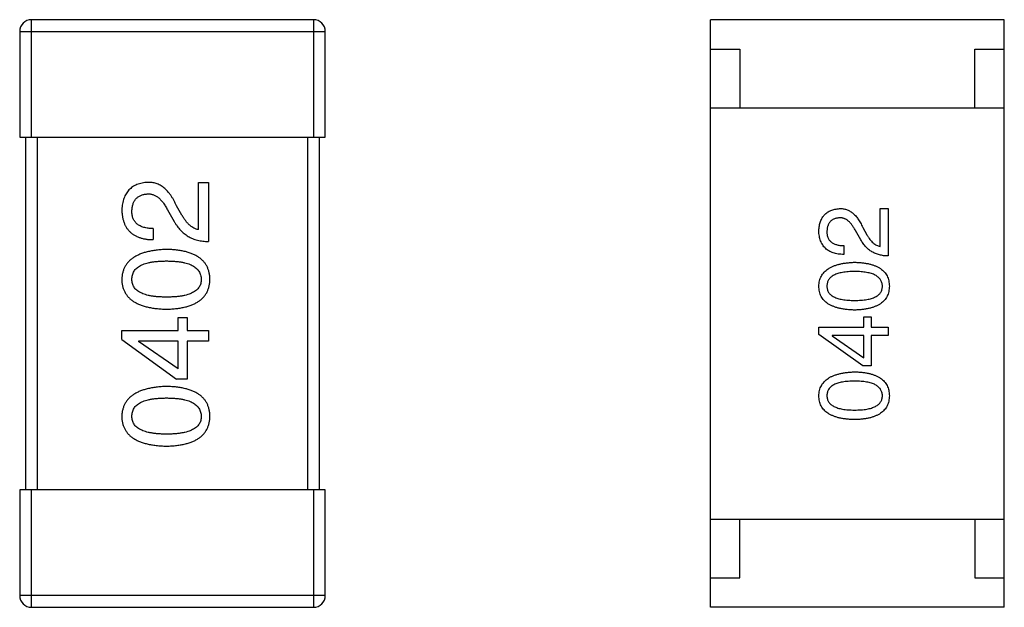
# Model space of a CAD drawing. Header units: millimetres. Extents: x 134 to 283, y 142 to 332.
# Tile 50 of 145: x 210.55 to 212.23, y 171.01 to 172.01. Entities that reach past the tile are written whole.
import ezdxf

# ---------------------------------------------------------------- set-up
doc = ezdxf.new("R2010")
doc.units = ezdxf.units.MM
doc.header["$LTSCALE"] = 0.1
doc.layers.get('0').update_dxf_attribs({"linetype": 'CONTINUOUS'})

msp = doc.modelspace()

# ---------------------------------------------------------------- linework, layer by layer
at = {"color": 7, "linetype": 'Continuous'}
for p, q in [((211.0496, 172.0104), (210.5696, 172.0104)), ((210.5696, 171.8104), (210.5696, 172.0104)), ((211.0496, 172.0104), (211.0496, 171.8104)), ((212.2252, 172.0103), (211.7252, 172.0103)), ((211.7252, 171.0103), (211.7252, 172.0103)), ((212.2252, 171.0103), (212.2252, 172.0103)), ((210.5496, 171.9904), (211.0696, 171.9904)), ((210.5496, 171.9904), (210.5496, 171.8104)), ((211.0696, 171.8104), (211.0696, 171.9904)), ((211.7252, 171.9603), (211.7752, 171.9603)), ((211.7752, 171.9603), (211.7752, 171.8603)), ((212.1752, 171.9603), (212.2252, 171.9603)), ((212.1752, 171.8603), (212.1752, 171.9603)), ((211.7252, 171.8603), (212.2252, 171.8603)), ((210.5496, 171.8104), (211.0696, 171.8104)), ((210.5596, 171.8104), (210.5596, 171.2104)), ((210.5796, 171.2104), (210.5796, 171.8104)), ((211.0396, 171.8104), (211.0396, 171.2104)), ((211.0596, 171.2104), (211.0596, 171.8104)), ((210.8536, 171.7335), (210.8708, 171.7335)), ((210.8536, 171.6532), (210.8536, 171.7335)), ((210.8708, 171.7335), (210.8708, 171.6327)), ((210.8257, 171.6778), (210.8167, 171.6933)), ((210.8011, 171.6868), (210.8126, 171.6671)), ((212.0138, 171.6888), (212.0276, 171.6888)), ((212.0138, 171.6246), (212.0138, 171.6888)), ((212.0276, 171.6888), (212.0276, 171.6082)), ((211.9843, 171.6567), (211.9915, 171.6442)), ((210.7766, 171.6548), (210.7766, 171.636)), ((211.981, 171.6357), (211.9719, 171.6514)), ((211.9522, 171.6259), (211.9522, 171.6108)), ((210.8192, 171.5036), (210.8348, 171.5036)), ((210.8192, 171.4815), (210.8192, 171.5036)), ((210.8348, 171.5036), (210.8348, 171.4815)), ((211.9863, 171.5049), (211.9987, 171.5049)), ((211.9863, 171.4872), (211.9863, 171.5049)), ((211.9987, 171.5049), (211.9987, 171.4872)), ((210.7233, 171.4815), (210.8192, 171.4815)), ((210.7233, 171.4659), (210.7233, 171.4815)), ((210.8348, 171.4815), (210.8708, 171.4815)), ((210.8708, 171.4815), (210.8708, 171.4635)), ((211.9096, 171.4872), (211.9863, 171.4872)), ((211.9096, 171.4748), (211.9096, 171.4872)), ((211.9843, 171.421), (211.9096, 171.4748)), ((211.9863, 171.4728), (211.9325, 171.4728)), ((211.9325, 171.4728), (211.9325, 171.4721)), ((211.9863, 171.4348), (211.9863, 171.4728)), ((211.9987, 171.4872), (212.0276, 171.4872)), ((212.0276, 171.4728), (211.9987, 171.4728)), ((211.9987, 171.4728), (211.9987, 171.421)), ((212.0276, 171.4872), (212.0276, 171.4728)), ((210.7233, 171.4659), (210.8167, 171.3987)), ((210.8192, 171.4635), (210.752, 171.4635)), ((210.752, 171.4635), (210.752, 171.4626)), ((210.8192, 171.4159), (210.752, 171.4626)), ((210.8192, 171.4159), (210.8192, 171.4635)), ((210.8708, 171.4635), (210.8348, 171.4635)), ((210.8348, 171.4635), (210.8348, 171.3987)), ((211.9325, 171.4721), (211.9863, 171.4348)), ((211.9987, 171.421), (211.9843, 171.421)), ((210.8348, 171.3987), (210.8167, 171.3987)), ((211.0696, 171.2104), (210.5496, 171.2104)), ((210.5496, 171.2104), (210.5496, 171.0304)), ((210.5696, 171.0104), (210.5696, 171.2104)), ((211.0496, 171.2104), (211.0496, 171.0104)), ((211.0696, 171.0304), (211.0696, 171.2104)), ((211.7252, 171.1603), (212.2252, 171.1603)), ((211.7752, 171.0603), (211.7752, 171.1603)), ((212.1752, 171.1603), (212.1752, 171.0603)), ((211.7252, 171.0603), (211.7752, 171.0603)), ((212.1752, 171.0603), (212.2252, 171.0603)), ((211.0696, 171.0304), (210.5496, 171.0304)), ((210.5696, 171.0104), (211.0496, 171.0104)), ((212.2252, 171.0103), (211.7252, 171.0103))]:
    msp.add_line(p, q, dxfattribs=at)
for centre, start, end in [((210.5696, 171.9904), 90, 180), ((211.0496, 171.9904), 0, 90), ((210.5696, 171.0304), 180, 270), ((211.0496, 171.0304), 270, 0)]:
    msp.add_arc(centre, 0.02, start, end, dxfattribs=at)
for points, knots in [([(210.7675, 171.7335), (210.7658, 171.7334), (210.7626, 171.7331), (210.7578, 171.7323), (210.7533, 171.7312), (210.7491, 171.7297), (210.7453, 171.728), (210.7417, 171.7259), (210.7384, 171.7234), (210.7355, 171.7206), (210.7329, 171.7175), (210.7306, 171.7141), (210.7286, 171.7103), (210.7269, 171.7063), (210.7255, 171.7018), (210.7244, 171.6971), (210.7237, 171.6921), (210.7234, 171.6886), (210.7233, 171.6868)], [0, 0, 0, 0, 0.070688, 0.137741, 0.201612, 0.262778, 0.321223, 0.378455, 0.434411, 0.490146, 0.546362, 0.603392, 0.662208, 0.723401, 0.787372, 0.85442, 0.925153, 1, 1, 1, 1]), ([(210.8167, 171.6933), (210.8159, 171.695), (210.8144, 171.6983), (210.8119, 171.7031), (210.8093, 171.7074), (210.8067, 171.7115), (210.8039, 171.7152), (210.8011, 171.7186), (210.7981, 171.7216), (210.7951, 171.7243), (210.7919, 171.7266), (210.7887, 171.7286), (210.7854, 171.7303), (210.782, 171.7317), (210.7785, 171.7326), (210.7749, 171.7333), (210.7713, 171.7336), (210.7688, 171.7335), (210.7675, 171.7335)], [0, 0, 0, 0, 0.082731, 0.161257, 0.236138, 0.307554, 0.375712, 0.440848, 0.502916, 0.562567, 0.619798, 0.675716, 0.73039, 0.78386, 0.837315, 0.890547, 0.944917, 1, 1, 1, 1]), ([(210.7405, 171.6843), (210.7406, 171.6854), (210.7407, 171.6876), (210.741, 171.6908), (210.7416, 171.6938), (210.7424, 171.6966), (210.7434, 171.6991), (210.7445, 171.7015), (210.7459, 171.7037), (210.7474, 171.7057), (210.7492, 171.7074), (210.7511, 171.709), (210.7532, 171.7103), (210.7556, 171.7114), (210.7581, 171.7123), (210.7608, 171.7131), (210.7637, 171.7136), (210.7657, 171.7137), (210.7667, 171.7138)], [0, 0, 0, 0, 0.076112, 0.148436, 0.216883, 0.281466, 0.34298, 0.402356, 0.459881, 0.51546, 0.571111, 0.62658, 0.683162, 0.741007, 0.801404, 0.863825, 0.930544, 1, 1, 1, 1]), ([(210.7667, 171.7138), (210.7675, 171.7139), (210.7691, 171.714), (210.7716, 171.7138), (210.7739, 171.7134), (210.7763, 171.7128), (210.7786, 171.7119), (210.7808, 171.7108), (210.783, 171.7095), (210.7852, 171.7079), (210.7874, 171.7061), (210.7894, 171.704), (210.7915, 171.7017), (210.7935, 171.6992), (210.7955, 171.6964), (210.7974, 171.6934), (210.7993, 171.6902), (210.8005, 171.6879), (210.8011, 171.6868)], [0, 0, 0, 0, 0.052237, 0.103888, 0.155485, 0.207395, 0.259864, 0.31356, 0.369176, 0.4266, 0.486836, 0.550048, 0.61567, 0.685271, 0.75824, 0.834614, 0.915635, 1, 1, 1, 1]), ([(210.7233, 171.6868), (210.7234, 171.6847), (210.7236, 171.6808), (210.7244, 171.6751), (210.7255, 171.6698), (210.7271, 171.6649), (210.7291, 171.6604), (210.7314, 171.6562), (210.7342, 171.6524), (210.7374, 171.649), (210.7409, 171.646), (210.7449, 171.6434), (210.7492, 171.6412), (210.7539, 171.6393), (210.759, 171.6379), (210.7645, 171.6368), (210.7704, 171.6362), (210.7745, 171.636), (210.7766, 171.636)], [0, 0, 0, 0, 0.07282, 0.141057, 0.2062, 0.267672, 0.326735, 0.383519, 0.439188, 0.494454, 0.549628, 0.605958, 0.66397, 0.72402, 0.787502, 0.854127, 0.925065, 1, 1, 1, 1]), ([(210.7766, 171.6548), (210.7751, 171.6549), (210.7723, 171.655), (210.7682, 171.6554), (210.7644, 171.656), (210.7608, 171.6569), (210.7576, 171.658), (210.7546, 171.6593), (210.7519, 171.6608), (210.7495, 171.6626), (210.7474, 171.6645), (210.7455, 171.6667), (210.744, 171.6691), (210.7427, 171.6717), (210.7417, 171.6746), (210.741, 171.6776), (210.7406, 171.6809), (210.7405, 171.6832), (210.7405, 171.6843)], [0, 0, 0, 0, 0.082594, 0.15978, 0.232961, 0.301462, 0.365595, 0.426678, 0.484662, 0.540809, 0.595146, 0.648401, 0.702272, 0.757102, 0.813447, 0.872233, 0.934055, 1, 1, 1, 1]), ([(210.8536, 171.6532), (210.8523, 171.6534), (210.8497, 171.654), (210.8459, 171.6556), (210.8423, 171.6577), (210.8387, 171.6606), (210.8353, 171.664), (210.8319, 171.668), (210.8287, 171.6726), (210.8268, 171.676), (210.8257, 171.6778)], [0, 0, 0, 0, 0.103034, 0.208166, 0.318255, 0.434664, 0.559728, 0.695394, 0.841708, 1, 1, 1, 1]), ([(211.9096, 171.6514), (211.9097, 171.6529), (211.9099, 171.6557), (211.9105, 171.6597), (211.9114, 171.6635), (211.9124, 171.667), (211.9138, 171.6703), (211.9154, 171.6733), (211.9173, 171.676), (211.9193, 171.6785), (211.9217, 171.6808), (211.9243, 171.6827), (211.9271, 171.6844), (211.9302, 171.6858), (211.9336, 171.687), (211.9371, 171.6879), (211.941, 171.6885), (211.9436, 171.6887), (211.945, 171.6888)], [0, 0, 0, 0, 0.074847, 0.14558, 0.212628, 0.276599, 0.337792, 0.396608, 0.453638, 0.509854, 0.565589, 0.621545, 0.678777, 0.737222, 0.798388, 0.862259, 0.929312, 1, 1, 1, 1]), ([(211.945, 171.6888), (211.946, 171.6889), (211.9479, 171.6889), (211.9509, 171.6887), (211.9537, 171.6881), (211.9565, 171.6874), (211.9593, 171.6863), (211.9619, 171.6849), (211.9645, 171.6833), (211.967, 171.6814), (211.9694, 171.6793), (211.9718, 171.6769), (211.9741, 171.6742), (211.9763, 171.6712), (211.9784, 171.668), (211.9805, 171.6645), (211.9825, 171.6607), (211.9837, 171.6581), (211.9843, 171.6567)], [0, 0, 0, 0, 0.055083, 0.109453, 0.162685, 0.21614, 0.26961, 0.324284, 0.380202, 0.437433, 0.497084, 0.559152, 0.624288, 0.692446, 0.763862, 0.838743, 0.917269, 1, 1, 1, 1]), ([(210.8126, 171.6671), (210.8134, 171.6657), (210.8149, 171.663), (210.8174, 171.6592), (210.8201, 171.6556), (210.823, 171.6524), (210.826, 171.6493), (210.8292, 171.6465), (210.8326, 171.6439), (210.8362, 171.6416), (210.8399, 171.6396), (210.8438, 171.6378), (210.8479, 171.6363), (210.8521, 171.6351), (210.8566, 171.6341), (210.8612, 171.6334), (210.8659, 171.6329), (210.8692, 171.6327), (210.8708, 171.6327)], [0, 0, 0, 0, 0.065828, 0.130094, 0.192451, 0.254037, 0.313974, 0.373757, 0.433048, 0.492243, 0.551902, 0.611758, 0.672678, 0.734814, 0.798569, 0.863693, 0.930488, 1, 1, 1, 1]), ([(211.9443, 171.6731), (211.9435, 171.673), (211.9419, 171.6729), (211.9396, 171.6725), (211.9374, 171.6719), (211.9354, 171.6712), (211.9335, 171.6703), (211.9318, 171.6692), (211.9303, 171.6679), (211.9289, 171.6666), (211.9276, 171.665), (211.9265, 171.6633), (211.9256, 171.6613), (211.9248, 171.6593), (211.9242, 171.6571), (211.9237, 171.6547), (211.9235, 171.6521), (211.9234, 171.6504), (211.9233, 171.6495)], [0, 0, 0, 0, 0.069456, 0.136175, 0.198596, 0.258993, 0.316838, 0.37342, 0.428889, 0.48454, 0.540119, 0.597644, 0.65702, 0.718534, 0.783117, 0.851564, 0.923888, 1, 1, 1, 1]), ([(211.9719, 171.6514), (211.9714, 171.6524), (211.9704, 171.6542), (211.9689, 171.6568), (211.9673, 171.6592), (211.9658, 171.6614), (211.9641, 171.6634), (211.9625, 171.6652), (211.9608, 171.6669), (211.9591, 171.6683), (211.9574, 171.6696), (211.9556, 171.6707), (211.9538, 171.6715), (211.952, 171.6723), (211.9501, 171.6727), (211.9482, 171.6731), (211.9462, 171.6732), (211.945, 171.6731), (211.9443, 171.6731)], [0, 0, 0, 0, 0.084365, 0.165386, 0.24176, 0.314729, 0.38433, 0.449952, 0.513164, 0.5734, 0.630824, 0.68644, 0.740136, 0.792605, 0.844515, 0.896112, 0.947763, 1, 1, 1, 1]), ([(211.9522, 171.6108), (211.9505, 171.6109), (211.9473, 171.611), (211.9426, 171.6115), (211.9381, 171.6123), (211.9341, 171.6135), (211.9303, 171.615), (211.9268, 171.6167), (211.9237, 171.6188), (211.9208, 171.6212), (211.9183, 171.6239), (211.9161, 171.627), (211.9142, 171.6303), (211.9126, 171.6339), (211.9114, 171.6379), (211.9104, 171.6421), (211.9098, 171.6467), (211.9096, 171.6498), (211.9096, 171.6514)], [0, 0, 0, 0, 0.074935, 0.145873, 0.212498, 0.27598, 0.33603, 0.394042, 0.450372, 0.505546, 0.560812, 0.616481, 0.673265, 0.732328, 0.7938, 0.858943, 0.92718, 1, 1, 1, 1]), ([(211.9233, 171.6495), (211.9234, 171.6485), (211.9234, 171.6467), (211.9237, 171.6441), (211.9243, 171.6417), (211.9251, 171.6394), (211.9261, 171.6373), (211.9273, 171.6354), (211.9288, 171.6336), (211.9305, 171.6321), (211.9325, 171.6307), (211.9346, 171.6294), (211.937, 171.6284), (211.9396, 171.6275), (211.9424, 171.6268), (211.9455, 171.6263), (211.9488, 171.626), (211.951, 171.6259), (211.9522, 171.6259)], [0, 0, 0, 0, 0.065945, 0.127767, 0.186553, 0.242898, 0.297728, 0.351599, 0.404854, 0.459191, 0.515338, 0.573322, 0.634405, 0.698538, 0.767039, 0.84022, 0.917406, 1, 1, 1, 1]), ([(211.9915, 171.6442), (211.9923, 171.6428), (211.9939, 171.6401), (211.9965, 171.6364), (211.9991, 171.6332), (212.0019, 171.6305), (212.0047, 171.6282), (212.0077, 171.6265), (212.0107, 171.6252), (212.0128, 171.6248), (212.0138, 171.6246)], [0, 0, 0, 0, 0.158292, 0.304606, 0.440272, 0.565336, 0.681745, 0.791834, 0.896966, 1, 1, 1, 1]), ([(212.0276, 171.6082), (212.0263, 171.6082), (212.0237, 171.6083), (212.0199, 171.6087), (212.0162, 171.6093), (212.0127, 171.6101), (212.0092, 171.6111), (212.006, 171.6123), (212.0029, 171.6137), (211.9999, 171.6153), (211.997, 171.6172), (211.9943, 171.6192), (211.9917, 171.6214), (211.9893, 171.6239), (211.987, 171.6265), (211.9849, 171.6294), (211.9828, 171.6325), (211.9816, 171.6346), (211.981, 171.6357)], [0, 0, 0, 0, 0.069512, 0.136307, 0.201431, 0.265186, 0.327322, 0.388242, 0.448098, 0.507757, 0.566952, 0.626243, 0.686026, 0.745963, 0.807549, 0.869906, 0.934172, 1, 1, 1, 1]), ([(210.7995, 171.6194), (210.7965, 171.6192), (210.7906, 171.619), (210.7822, 171.6181), (210.7743, 171.6169), (210.7669, 171.6154), (210.7601, 171.6135), (210.7539, 171.6112), (210.7483, 171.6086), (210.7432, 171.6056), (210.7387, 171.6022), (210.7347, 171.5985), (210.7313, 171.5944), (210.7285, 171.5899), (210.7264, 171.5851), (210.7247, 171.5799), (210.7236, 171.5744), (210.7234, 171.5705), (210.7233, 171.5686)], [0, 0, 0, 0, 0.088475, 0.171606, 0.249595, 0.322626, 0.391327, 0.455765, 0.516374, 0.573675, 0.628522, 0.681161, 0.732559, 0.783563, 0.83504, 0.887639, 0.942585, 1, 1, 1, 1]), ([(210.8733, 171.5686), (210.8732, 171.5705), (210.873, 171.5744), (210.8721, 171.5801), (210.8705, 171.5853), (210.8685, 171.5902), (210.8658, 171.5947), (210.8626, 171.5989), (210.8588, 171.6026), (210.8544, 171.606), (210.8495, 171.609), (210.844, 171.6116), (210.838, 171.6138), (210.8314, 171.6157), (210.8242, 171.6172), (210.8165, 171.6183), (210.8082, 171.6191), (210.8025, 171.6193), (210.7995, 171.6194)], [0, 0, 0, 0, 0.059134, 0.115603, 0.169236, 0.221572, 0.273254, 0.32474, 0.377319, 0.431815, 0.488555, 0.548609, 0.612242, 0.680182, 0.75251, 0.829782, 0.91231, 1, 1, 1, 1]), ([(210.7405, 171.5686), (210.7405, 171.5698), (210.7406, 171.5723), (210.7413, 171.5758), (210.7425, 171.5792), (210.7441, 171.5823), (210.7462, 171.5851), (210.7488, 171.5876), (210.7518, 171.5899), (210.7553, 171.5921), (210.7592, 171.5939), (210.7636, 171.5954), (210.7685, 171.5968), (210.7738, 171.5978), (210.7796, 171.5987), (210.7858, 171.5993), (210.7925, 171.5996), (210.7971, 171.5997), (210.7995, 171.5997)], [0, 0, 0, 0, 0.050604, 0.098688, 0.145699, 0.191791, 0.238625, 0.286717, 0.337546, 0.391814, 0.449755, 0.512106, 0.579685, 0.652048, 0.730262, 0.814146, 0.904281, 1, 1, 1, 1]), ([(210.7995, 171.5997), (210.8019, 171.5997), (210.8064, 171.5996), (210.813, 171.5993), (210.8192, 171.5987), (210.8249, 171.5978), (210.8302, 171.5968), (210.835, 171.5954), (210.8394, 171.5939), (210.8433, 171.592), (210.8468, 171.59), (210.8498, 171.5876), (210.8525, 171.5851), (210.8546, 171.5822), (210.8563, 171.5792), (210.8575, 171.5759), (210.8583, 171.5723), (210.8584, 171.5698), (210.8585, 171.5686)], [0, 0, 0, 0, 0.094834, 0.184067, 0.267029, 0.344713, 0.417334, 0.484367, 0.546941, 0.604717, 0.65953, 0.710539, 0.759381, 0.806382, 0.853027, 0.900623, 0.949121, 1, 1, 1, 1]), ([(211.9096, 171.5569), (211.9097, 171.5584), (211.9098, 171.5615), (211.9107, 171.5659), (211.912, 171.5701), (211.9138, 171.574), (211.916, 171.5775), (211.9187, 171.5808), (211.9219, 171.5838), (211.9255, 171.5865), (211.9295, 171.5889), (211.9341, 171.591), (211.939, 171.5928), (211.9445, 171.5943), (211.9503, 171.5956), (211.9567, 171.5965), (211.9634, 171.5972), (211.9681, 171.5974), (211.9705, 171.5975)], [0, 0, 0, 0, 0.057415, 0.112361, 0.16496, 0.216437, 0.267441, 0.318839, 0.371478, 0.426325, 0.483626, 0.544235, 0.608673, 0.677374, 0.750405, 0.828394, 0.911525, 1, 1, 1, 1]), ([(211.9705, 171.5975), (211.9729, 171.5974), (211.9775, 171.5973), (211.9841, 171.5967), (211.9903, 171.5958), (211.996, 171.5946), (212.0013, 171.5931), (212.0061, 171.5913), (212.0105, 171.5892), (212.0145, 171.5868), (212.018, 171.5841), (212.021, 171.5811), (212.0236, 171.5778), (212.0257, 171.5742), (212.0274, 171.5703), (212.0286, 171.5661), (212.0293, 171.5616), (212.0295, 171.5585), (212.0296, 171.5569)], [0, 0, 0, 0, 0.08769, 0.170218, 0.24749, 0.319818, 0.387758, 0.451391, 0.511445, 0.568185, 0.622681, 0.67526, 0.726746, 0.778428, 0.830764, 0.884397, 0.940866, 1, 1, 1, 1]), ([(211.9705, 171.5818), (211.9686, 171.5818), (211.9649, 171.5817), (211.9596, 171.5815), (211.9546, 171.581), (211.95, 171.5803), (211.9457, 171.5794), (211.9418, 171.5784), (211.9383, 171.5771), (211.9352, 171.5757), (211.9324, 171.574), (211.93, 171.5721), (211.9279, 171.5701), (211.9262, 171.5678), (211.9249, 171.5654), (211.924, 171.5627), (211.9234, 171.5598), (211.9234, 171.5579), (211.9233, 171.5569)], [0, 0, 0, 0, 0.095719, 0.185854, 0.269738, 0.347952, 0.420315, 0.487894, 0.550245, 0.608186, 0.662454, 0.713283, 0.761375, 0.808209, 0.854301, 0.901312, 0.949396, 1, 1, 1, 1]), ([(212.0178, 171.5569), (212.0177, 171.5579), (212.0176, 171.5598), (212.017, 171.5627), (212.016, 171.5654), (212.0146, 171.5678), (212.0129, 171.5701), (212.0108, 171.5721), (212.0084, 171.574), (212.0056, 171.5757), (212.0024, 171.5771), (211.9989, 171.5784), (211.9951, 171.5794), (211.9909, 171.5803), (211.9863, 171.581), (211.9813, 171.5815), (211.9761, 171.5817), (211.9724, 171.5818), (211.9705, 171.5818)], [0, 0, 0, 0, 0.050879, 0.099377, 0.146973, 0.193618, 0.240619, 0.289461, 0.34047, 0.395283, 0.453059, 0.515633, 0.582666, 0.655287, 0.732971, 0.815933, 0.905166, 1, 1, 1, 1]), ([(210.7233, 171.5686), (210.7234, 171.5666), (210.7235, 171.5627), (210.7245, 171.5571), (210.7261, 171.5518), (210.7282, 171.5469), (210.731, 171.5424), (210.7343, 171.5383), (210.7382, 171.5345), (210.7428, 171.5311), (210.7479, 171.5281), (210.7535, 171.5255), (210.7598, 171.5233), (210.7666, 171.5214), (210.774, 171.5199), (210.782, 171.5188), (210.7905, 171.518), (210.7965, 171.5178), (210.7995, 171.5177)], [0, 0, 0, 0, 0.057911, 0.113262, 0.165956, 0.217443, 0.268511, 0.319665, 0.372, 0.426129, 0.483365, 0.543779, 0.607756, 0.676562, 0.749704, 0.827713, 0.911177, 1, 1, 1, 1]), ([(210.7995, 171.5382), (210.7971, 171.5383), (210.7925, 171.5383), (210.7858, 171.5387), (210.7796, 171.5392), (210.7738, 171.54), (210.7685, 171.5411), (210.7636, 171.5424), (210.7592, 171.5439), (210.7553, 171.5457), (210.7518, 171.5477), (210.7488, 171.55), (210.7462, 171.5525), (210.7441, 171.5552), (210.7425, 171.5582), (210.7413, 171.5615), (210.7406, 171.5649), (210.7405, 171.5673), (210.7405, 171.5686)], [0, 0, 0, 0, 0.096452, 0.187278, 0.271765, 0.350519, 0.423437, 0.491321, 0.554011, 0.612224, 0.666281, 0.717003, 0.764884, 0.811423, 0.856783, 0.902993, 0.950236, 1, 1, 1, 1]), ([(210.8585, 171.5686), (210.8585, 171.5673), (210.8584, 171.5649), (210.8577, 171.5615), (210.8566, 171.5582), (210.8549, 171.5552), (210.8528, 171.5525), (210.8502, 171.55), (210.8472, 171.5477), (210.8437, 171.5457), (210.8398, 171.5439), (210.8354, 171.5424), (210.8305, 171.5411), (210.8252, 171.54), (210.8194, 171.5392), (210.8132, 171.5387), (210.8065, 171.5383), (210.8019, 171.5383), (210.7995, 171.5382)], [0, 0, 0, 0, 0.049766, 0.097012, 0.143225, 0.188786, 0.235079, 0.282962, 0.333687, 0.387747, 0.445963, 0.508657, 0.576545, 0.649868, 0.72822, 0.812712, 0.903543, 1, 1, 1, 1]), ([(210.7995, 171.5177), (210.8025, 171.5178), (210.8082, 171.518), (210.8165, 171.5188), (210.8242, 171.5199), (210.8314, 171.5214), (210.838, 171.5233), (210.844, 171.5255), (210.8495, 171.5281), (210.8544, 171.5312), (210.8588, 171.5345), (210.8626, 171.5383), (210.8658, 171.5424), (210.8685, 171.5469), (210.8705, 171.5518), (210.8721, 171.5571), (210.873, 171.5627), (210.8732, 171.5666), (210.8733, 171.5686)], [0, 0, 0, 0, 0.087693, 0.170223, 0.247496, 0.319826, 0.387768, 0.451403, 0.511459, 0.568358, 0.622671, 0.675251, 0.726739, 0.778422, 0.830759, 0.884394, 0.940865, 1, 1, 1, 1]), ([(211.9705, 171.5162), (211.9681, 171.5163), (211.9634, 171.5165), (211.9565, 171.5171), (211.9501, 171.518), (211.9442, 171.5192), (211.9388, 171.5206), (211.9338, 171.5225), (211.9292, 171.5245), (211.9252, 171.5269), (211.9215, 171.5296), (211.9184, 171.5326), (211.9157, 171.5359), (211.9135, 171.5395), (211.9118, 171.5435), (211.9105, 171.5477), (211.9098, 171.5522), (211.9096, 171.5553), (211.9096, 171.5569)], [0, 0, 0, 0, 0.088823, 0.172287, 0.250296, 0.323438, 0.392244, 0.456221, 0.516635, 0.573871, 0.628, 0.680335, 0.731489, 0.782557, 0.834044, 0.886738, 0.942089, 1, 1, 1, 1]), ([(211.9233, 171.5569), (211.9234, 171.5559), (211.9234, 171.554), (211.924, 171.5512), (211.9249, 171.5486), (211.9262, 171.5462), (211.9279, 171.544), (211.93, 171.542), (211.9324, 171.5402), (211.9352, 171.5386), (211.9383, 171.5372), (211.9418, 171.5359), (211.9457, 171.5349), (211.95, 171.534), (211.9546, 171.5334), (211.9596, 171.533), (211.9649, 171.5327), (211.9686, 171.5326), (211.9705, 171.5326)], [0, 0, 0, 0, 0.049764, 0.097007, 0.143217, 0.188577, 0.235116, 0.282997, 0.333719, 0.387776, 0.445989, 0.508679, 0.576563, 0.649481, 0.728235, 0.812722, 0.903548, 1, 1, 1, 1]), ([(211.9705, 171.5326), (211.9724, 171.5326), (211.9761, 171.5327), (211.9815, 171.533), (211.9865, 171.5334), (211.9911, 171.5341), (211.9953, 171.5349), (211.9992, 171.5359), (212.0028, 171.5372), (212.0059, 171.5386), (212.0087, 171.5402), (212.0111, 171.542), (212.0132, 171.544), (212.0148, 171.5462), (212.0162, 171.5486), (212.0171, 171.5512), (212.0176, 171.554), (212.0177, 171.5559), (212.0178, 171.5569)], [0, 0, 0, 0, 0.096457, 0.187288, 0.27178, 0.350132, 0.423455, 0.491343, 0.554037, 0.612253, 0.666313, 0.717038, 0.764921, 0.811214, 0.856775, 0.902988, 0.950234, 1, 1, 1, 1]), ([(212.0296, 171.5569), (212.0295, 171.5553), (212.0293, 171.5522), (212.0286, 171.5477), (212.0274, 171.5435), (212.0257, 171.5396), (212.0236, 171.5359), (212.021, 171.5326), (212.018, 171.5296), (212.0145, 171.527), (212.0105, 171.5245), (212.0061, 171.5225), (212.0013, 171.5207), (211.996, 171.5192), (211.9903, 171.518), (211.9841, 171.5171), (211.9775, 171.5165), (211.9729, 171.5163), (211.9705, 171.5162)], [0, 0, 0, 0, 0.059135, 0.115606, 0.169241, 0.221578, 0.273261, 0.324749, 0.377329, 0.431642, 0.488541, 0.548597, 0.612232, 0.680174, 0.752504, 0.829777, 0.912307, 1, 1, 1, 1]), ([(211.9096, 171.3704), (211.9097, 171.3719), (211.9098, 171.375), (211.9107, 171.3794), (211.912, 171.3836), (211.9138, 171.3874), (211.916, 171.391), (211.9187, 171.3943), (211.9219, 171.3973), (211.9255, 171.4), (211.9295, 171.4024), (211.9341, 171.4045), (211.939, 171.4063), (211.9445, 171.4078), (211.9503, 171.409), (211.9567, 171.41), (211.9634, 171.4107), (211.9681, 171.4109), (211.9705, 171.411)], [0, 0, 0, 0, 0.057415, 0.112361, 0.16496, 0.216437, 0.267441, 0.318839, 0.371478, 0.426325, 0.483626, 0.544235, 0.608673, 0.677374, 0.750405, 0.828394, 0.911525, 1, 1, 1, 1]), ([(211.9705, 171.411), (211.9729, 171.4109), (211.9775, 171.4108), (211.9841, 171.4102), (211.9903, 171.4093), (211.996, 171.4081), (212.0013, 171.4066), (212.0061, 171.4048), (212.0105, 171.4027), (212.0145, 171.4003), (212.018, 171.3976), (212.021, 171.3946), (212.0236, 171.3913), (212.0257, 171.3877), (212.0274, 171.3838), (212.0286, 171.3796), (212.0293, 171.3751), (212.0295, 171.3719), (212.0296, 171.3704)], [0, 0, 0, 0, 0.08769, 0.170218, 0.24749, 0.319818, 0.387758, 0.451391, 0.511445, 0.568185, 0.622681, 0.67526, 0.726746, 0.778428, 0.830764, 0.884397, 0.940866, 1, 1, 1, 1]), ([(211.9705, 171.3953), (211.9686, 171.3953), (211.9649, 171.3952), (211.9596, 171.3949), (211.9546, 171.3945), (211.95, 171.3938), (211.9457, 171.3929), (211.9418, 171.3919), (211.9383, 171.3906), (211.9352, 171.3891), (211.9324, 171.3875), (211.93, 171.3856), (211.9279, 171.3836), (211.9262, 171.3813), (211.9249, 171.3788), (211.924, 171.3762), (211.9234, 171.3733), (211.9234, 171.3714), (211.9233, 171.3704)], [0, 0, 0, 0, 0.095719, 0.185854, 0.269738, 0.347952, 0.420315, 0.487894, 0.550245, 0.608186, 0.662454, 0.713283, 0.761375, 0.808209, 0.854301, 0.901312, 0.949396, 1, 1, 1, 1]), ([(212.0178, 171.3704), (212.0177, 171.3714), (212.0176, 171.3733), (212.017, 171.3762), (212.016, 171.3788), (212.0146, 171.3813), (212.0129, 171.3836), (212.0108, 171.3856), (212.0084, 171.3875), (212.0056, 171.3891), (212.0024, 171.3906), (211.9989, 171.3918), (211.9951, 171.3929), (211.9909, 171.3938), (211.9863, 171.3945), (211.9813, 171.3949), (211.9761, 171.3952), (211.9724, 171.3953), (211.9705, 171.3953)], [0, 0, 0, 0, 0.050879, 0.099377, 0.146973, 0.193618, 0.240619, 0.289461, 0.34047, 0.395283, 0.453059, 0.515633, 0.582666, 0.655287, 0.732971, 0.815933, 0.905166, 1, 1, 1, 1]), ([(210.7995, 171.3862), (210.7965, 171.3861), (210.7906, 171.3858), (210.7822, 171.385), (210.7743, 171.3838), (210.7669, 171.3822), (210.7601, 171.3803), (210.7539, 171.3781), (210.7483, 171.3754), (210.7432, 171.3724), (210.7387, 171.3691), (210.7347, 171.3653), (210.7313, 171.3612), (210.7285, 171.3568), (210.7264, 171.3519), (210.7247, 171.3467), (210.7236, 171.3412), (210.7234, 171.3374), (210.7233, 171.3354)], [0, 0, 0, 0, 0.088475, 0.171606, 0.249595, 0.322626, 0.391327, 0.455765, 0.516374, 0.573675, 0.628522, 0.681161, 0.732559, 0.783563, 0.83504, 0.887639, 0.942585, 1, 1, 1, 1]), ([(210.8733, 171.3354), (210.8732, 171.3374), (210.873, 171.3413), (210.8721, 171.3469), (210.8705, 171.3522), (210.8685, 171.3571), (210.8658, 171.3616), (210.8626, 171.3657), (210.8588, 171.3695), (210.8544, 171.3729), (210.8495, 171.3758), (210.844, 171.3784), (210.838, 171.3807), (210.8314, 171.3825), (210.8242, 171.3841), (210.8165, 171.3852), (210.8082, 171.3859), (210.8025, 171.3861), (210.7995, 171.3862)], [0, 0, 0, 0, 0.059134, 0.115603, 0.169236, 0.221572, 0.273254, 0.32474, 0.377319, 0.431815, 0.488555, 0.548609, 0.612242, 0.680182, 0.75251, 0.829782, 0.91231, 1, 1, 1, 1]), ([(210.7405, 171.3354), (210.7405, 171.3367), (210.7406, 171.3391), (210.7413, 171.3427), (210.7425, 171.346), (210.7441, 171.3491), (210.7462, 171.3519), (210.7488, 171.3545), (210.7518, 171.3568), (210.7553, 171.3589), (210.7592, 171.3607), (210.7636, 171.3623), (210.7685, 171.3636), (210.7738, 171.3647), (210.7796, 171.3655), (210.7858, 171.3661), (210.7925, 171.3665), (210.7971, 171.3665), (210.7995, 171.3666)], [0, 0, 0, 0, 0.050604, 0.098688, 0.145699, 0.191791, 0.238625, 0.286717, 0.337546, 0.391814, 0.449755, 0.512106, 0.579685, 0.652048, 0.730262, 0.814146, 0.904281, 1, 1, 1, 1]), ([(210.7995, 171.3666), (210.8019, 171.3665), (210.8064, 171.3665), (210.813, 171.3661), (210.8192, 171.3655), (210.8249, 171.3647), (210.8302, 171.3636), (210.835, 171.3623), (210.8394, 171.3607), (210.8433, 171.3589), (210.8468, 171.3568), (210.8498, 171.3545), (210.8525, 171.3519), (210.8546, 171.3491), (210.8563, 171.346), (210.8575, 171.3427), (210.8583, 171.3391), (210.8584, 171.3367), (210.8585, 171.3354)], [0, 0, 0, 0, 0.094834, 0.184067, 0.267029, 0.344713, 0.417334, 0.484367, 0.546941, 0.604717, 0.65953, 0.710539, 0.759381, 0.806382, 0.853027, 0.900623, 0.949121, 1, 1, 1, 1]), ([(211.9705, 171.3297), (211.9681, 171.3298), (211.9634, 171.3299), (211.9565, 171.3306), (211.9501, 171.3314), (211.9442, 171.3326), (211.9388, 171.3341), (211.9338, 171.3359), (211.9292, 171.338), (211.9252, 171.3404), (211.9215, 171.3431), (211.9184, 171.3461), (211.9157, 171.3494), (211.9135, 171.353), (211.9118, 171.357), (211.9105, 171.3612), (211.9098, 171.3657), (211.9096, 171.3688), (211.9096, 171.3704)], [0, 0, 0, 0, 0.088823, 0.172287, 0.250296, 0.323438, 0.392244, 0.456221, 0.516635, 0.573871, 0.628, 0.680335, 0.731489, 0.782557, 0.834044, 0.886738, 0.942089, 1, 1, 1, 1]), ([(211.9233, 171.3704), (211.9234, 171.3694), (211.9234, 171.3675), (211.924, 171.3647), (211.9249, 171.3621), (211.9262, 171.3597), (211.9279, 171.3575), (211.93, 171.3555), (211.9324, 171.3537), (211.9352, 171.3521), (211.9383, 171.3507), (211.9418, 171.3494), (211.9457, 171.3484), (211.95, 171.3475), (211.9546, 171.3469), (211.9596, 171.3464), (211.9649, 171.3461), (211.9686, 171.3461), (211.9705, 171.3461)], [0, 0, 0, 0, 0.049764, 0.097007, 0.143217, 0.188577, 0.235116, 0.282997, 0.333719, 0.387776, 0.445989, 0.508679, 0.576563, 0.649481, 0.728235, 0.812722, 0.903548, 1, 1, 1, 1]), ([(211.9705, 171.3461), (211.9724, 171.3461), (211.9761, 171.3461), (211.9815, 171.3464), (211.9865, 171.3469), (211.9911, 171.3475), (211.9953, 171.3484), (211.9992, 171.3494), (212.0028, 171.3507), (212.0059, 171.3521), (212.0087, 171.3537), (212.0111, 171.3555), (212.0132, 171.3575), (212.0148, 171.3597), (212.0162, 171.3621), (212.0171, 171.3647), (212.0176, 171.3675), (212.0177, 171.3694), (212.0178, 171.3704)], [0, 0, 0, 0, 0.096457, 0.187288, 0.27178, 0.350132, 0.423455, 0.491343, 0.554037, 0.612253, 0.666313, 0.717038, 0.764921, 0.811214, 0.856775, 0.902988, 0.950234, 1, 1, 1, 1]), ([(212.0296, 171.3704), (212.0295, 171.3688), (212.0293, 171.3657), (212.0286, 171.3612), (212.0274, 171.357), (212.0257, 171.353), (212.0236, 171.3494), (212.021, 171.3461), (212.018, 171.3431), (212.0145, 171.3404), (212.0105, 171.338), (212.0061, 171.3359), (212.0013, 171.3341), (211.996, 171.3326), (211.9903, 171.3314), (211.9841, 171.3306), (211.9775, 171.3299), (211.9729, 171.3298), (211.9705, 171.3297)], [0, 0, 0, 0, 0.059135, 0.115606, 0.169241, 0.221578, 0.273261, 0.324749, 0.377329, 0.431642, 0.488541, 0.548597, 0.612232, 0.680174, 0.752504, 0.829777, 0.912307, 1, 1, 1, 1]), ([(210.7233, 171.3354), (210.7234, 171.3334), (210.7235, 171.3295), (210.7245, 171.3239), (210.7261, 171.3187), (210.7282, 171.3138), (210.731, 171.3092), (210.7343, 171.3051), (210.7382, 171.3013), (210.7428, 171.298), (210.7479, 171.295), (210.7535, 171.2924), (210.7598, 171.2901), (210.7666, 171.2883), (210.774, 171.2868), (210.782, 171.2857), (210.7905, 171.2849), (210.7965, 171.2847), (210.7995, 171.2846)], [0, 0, 0, 0, 0.057911, 0.113262, 0.165956, 0.217443, 0.268511, 0.319665, 0.372, 0.426129, 0.483365, 0.543779, 0.607756, 0.676562, 0.749704, 0.827713, 0.911177, 1, 1, 1, 1]), ([(210.7995, 171.3051), (210.7971, 171.3051), (210.7925, 171.3051), (210.7858, 171.3055), (210.7796, 171.3061), (210.7738, 171.3069), (210.7685, 171.308), (210.7636, 171.3092), (210.7592, 171.3108), (210.7553, 171.3126), (210.7518, 171.3146), (210.7488, 171.3168), (210.7462, 171.3193), (210.7441, 171.3221), (210.7425, 171.3251), (210.7413, 171.3283), (210.7406, 171.3318), (210.7405, 171.3342), (210.7405, 171.3354)], [0, 0, 0, 0, 0.096452, 0.187278, 0.271765, 0.350519, 0.423437, 0.491321, 0.554011, 0.612224, 0.666281, 0.717003, 0.764884, 0.811423, 0.856783, 0.902993, 0.950236, 1, 1, 1, 1]), ([(210.7995, 171.2846), (210.8025, 171.2847), (210.8082, 171.2849), (210.8165, 171.2857), (210.8242, 171.2868), (210.8314, 171.2883), (210.838, 171.2901), (210.844, 171.2924), (210.8495, 171.295), (210.8544, 171.298), (210.8588, 171.3013), (210.8626, 171.3051), (210.8658, 171.3092), (210.8685, 171.3138), (210.8705, 171.3187), (210.8721, 171.3239), (210.873, 171.3295), (210.8732, 171.3334), (210.8733, 171.3354)], [0, 0, 0, 0, 0.087693, 0.170223, 0.247496, 0.319826, 0.387768, 0.451403, 0.511459, 0.568358, 0.622671, 0.675251, 0.726739, 0.778422, 0.830759, 0.884394, 0.940865, 1, 1, 1, 1]), ([(210.8585, 171.3354), (210.8585, 171.3342), (210.8584, 171.3318), (210.8577, 171.3283), (210.8566, 171.3251), (210.8549, 171.3221), (210.8528, 171.3193), (210.8502, 171.3168), (210.8472, 171.3146), (210.8437, 171.3126), (210.8398, 171.3108), (210.8354, 171.3092), (210.8305, 171.308), (210.8252, 171.3069), (210.8194, 171.3061), (210.8132, 171.3055), (210.8065, 171.3051), (210.8019, 171.3051), (210.7995, 171.3051)], [0, 0, 0, 0, 0.049766, 0.097012, 0.143225, 0.188786, 0.235079, 0.282962, 0.333687, 0.387747, 0.445963, 0.508657, 0.576545, 0.649868, 0.72822, 0.812712, 0.903543, 1, 1, 1, 1])]:
    msp.add_open_spline(points, degree=3, knots=knots, dxfattribs=at)

doc.saveas('drawing.dxf')
